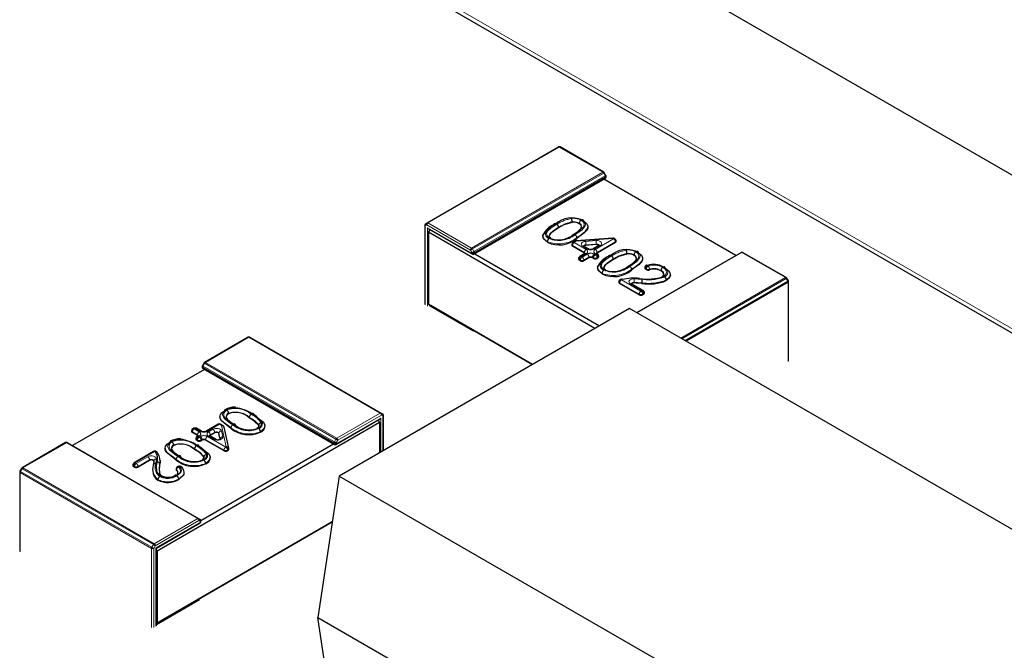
# Model space of a CAD drawing. Header units: millimetres. Extents: x 95 to 199, y 62 to 150.
# Tile 30 of 37: x 167.5 to 170.63, y 115.22 to 117.23. Entities that reach past the tile are written whole.
import ezdxf

# ---------------------------------------------------------------- set-up
doc = ezdxf.new("R2010")
doc.units = ezdxf.units.MM
doc.linetypes.add('PHANTOM', pattern=[12.7, 6.35, -1.27, 1.27, -1.27, 1.27, -1.27])

msp = doc.modelspace()

# ---------------------------------------------------------------- linework, layer by layer
at = {"color": 7, "linetype": 'Continuous', "lineweight": 25}
for p, q in [((168.4452, 118.0059), (170.8921, 116.5933)), ((168.5364, 117.4521), (170.9023, 116.0863)), ((168.7924, 116.5814), (169.2096, 116.8223)), ((169.3531, 116.7423), (169.2146, 116.8223)), ((169.3599, 116.7318), (169.3549, 116.7405)), ((169.3606, 116.7269), (169.3606, 116.7293)), ((168.9409, 116.4818), (169.3581, 116.7226)), ((169.7728, 116.4779), (169.3535, 116.72)), ((168.7849, 116.5742), (168.7849, 116.3228)), ((168.7874, 116.5785), (168.7924, 116.5814)), ((169.2527, 116.5843), (169.2527, 116.5827)), ((169.2755, 116.5801), (169.2755, 116.5785)), ((168.7934, 116.5657), (168.797, 116.5619)), ((168.797, 116.5619), (168.9359, 116.4818)), ((168.797, 116.5514), (168.8016, 116.5593)), ((169.3254, 116.2463), (168.797, 116.5514)), ((168.797, 116.5514), (168.797, 116.3228)), ((169.1596, 116.5398), (169.1596, 116.5371)), ((169.2096, 116.5671), (169.2096, 116.5654)), ((169.1741, 116.5214), (169.1741, 116.5198)), ((169.2514, 116.5122), (169.2514, 116.5106)), ((169.2917, 116.4854), (169.2537, 116.5073)), ((169.2623, 116.5231), (169.2554, 116.5191)), ((169.3824, 116.5329), (169.2657, 116.5242)), ((169.3046, 116.499), (169.2903, 116.5073)), ((169.3294, 116.5123), (169.2966, 116.5098)), ((169.3377, 116.5097), (169.3192, 116.499)), ((169.3904, 116.519), (169.3321, 116.4854)), ((169.3887, 116.5309), (169.387, 116.5318)), ((169.3927, 116.5223), (169.3927, 116.5239)), ((168.9434, 116.4832), (169.3396, 116.2545)), ((169.2934, 116.4841), (169.2772, 116.4748)), ((169.2934, 116.4841), (169.2933, 116.4841)), ((169.3336, 116.4823), (169.3304, 116.4841)), ((169.3376, 116.4737), (169.3376, 116.4754)), ((169.4267, 116.4839), (169.4267, 116.4822)), ((169.4495, 116.4796), (169.4495, 116.478)), ((169.458, 116.2962), (169.7894, 116.4875)), ((169.9329, 116.4076), (169.7944, 116.4875)), ((169.2732, 116.4678), (169.2732, 116.4662)), ((169.2787, 116.4611), (169.2755, 116.4629)), ((169.3062, 116.4705), (169.29, 116.4611)), ((169.3208, 116.4686), (169.3176, 116.4705)), ((169.3353, 116.4705), (169.3321, 116.4686)), ((169.3837, 116.4666), (169.3837, 116.4649)), ((169.3336, 116.4394), (169.3336, 116.4366)), ((169.3482, 116.4209), (169.3482, 116.4193)), ((169.4837, 116.4394), (169.4837, 116.4377)), ((169.4882, 116.4329), (169.4855, 116.4348)), ((169.535, 116.4303), (169.535, 116.4287)), ((169.4013, 116.3939), (169.4013, 116.3922)), ((169.4658, 116.3531), (169.4036, 116.389)), ((169.4786, 116.3667), (169.4419, 116.3879)), ((169.4741, 116.3909), (169.4741, 116.3893)), ((169.5519, 116.3996), (169.5519, 116.3979)), ((169.9398, 116.3971), (169.9348, 116.4057)), ((169.9404, 116.1432), (169.9404, 116.3946)), ((169.4803, 116.3549), (169.4771, 116.3531)), ((169.4826, 116.3582), (169.4826, 116.3598)), ((168.797, 116.3228), (169.1274, 116.132)), ((168.8041, 116.3187), (168.797, 116.3228)), ((168.8041, 116.3187), (168.8005, 116.3166)), ((169.1274, 116.132), (168.8041, 116.3187)), ((169.4349, 116.3095), (168.513, 115.7773)), ((171.4882, 115.1242), (169.4349, 116.3095)), ((168.2238, 116.2181), (168.0853, 116.1382)), ((168.2288, 116.2181), (168.646, 115.9773)), ((168.0835, 116.1363), (168.0785, 116.1277)), ((168.0849, 116.1158), (167.6656, 115.8738)), ((168.0778, 116.1252), (168.0778, 116.1228)), ((168.0803, 116.1185), (168.4975, 115.8776)), ((168.1613, 115.9767), (168.1613, 115.9751)), ((168.646, 115.9773), (168.651, 115.9744)), ((168.6414, 115.9473), (167.9343, 115.539)), ((168.134, 115.9661), (168.134, 115.9645)), ((168.2273, 115.9637), (168.2273, 115.9621)), ((168.5025, 115.8776), (168.6414, 115.9578)), ((168.6368, 115.9552), (168.6414, 115.9473)), ((168.6414, 115.9578), (168.645, 115.9615)), ((168.6414, 115.9473), (168.6414, 115.8514)), ((168.6535, 115.8584), (168.6535, 115.9701)), ((168.0442, 115.9206), (168.0442, 115.919)), ((168.0628, 115.9063), (168.0466, 115.9157)), ((168.0514, 115.9294), (168.0482, 115.9276)), ((168.0757, 115.92), (168.0594, 115.9294)), ((168.1283, 115.942), (168.0903, 115.92)), ((168.1174, 115.9146), (168.1031, 115.9063)), ((168.1349, 115.8946), (168.131, 115.9119)), ((168.1432, 115.938), (168.1363, 115.942)), ((168.1621, 115.8654), (168.147, 115.9328)), ((168.2571, 115.9345), (168.2572, 115.9373)), ((168.2572, 115.9389), (168.2572, 115.9373)), ((168.2628, 115.9181), (168.2628, 115.9165)), ((168.2771, 115.9347), (168.2771, 115.9364)), ((167.644, 115.8834), (167.5055, 115.8034)), ((167.649, 115.8834), (168.0662, 115.6425)), ((168.0573, 115.8963), (168.0573, 115.8947)), ((168.0628, 115.8896), (168.0596, 115.8914)), ((168.0645, 115.9051), (168.0613, 115.9033)), ((168.0773, 115.8914), (168.0741, 115.8896)), ((168.147, 115.8578), (168.0886, 115.8914)), ((168.12, 115.8944), (168.1015, 115.9051)), ((167.9233, 115.8554), (167.8611, 115.8195)), ((167.9599, 115.8656), (167.9599, 115.864)), ((167.9873, 115.8762), (167.9873, 115.8746)), ((168.0533, 115.8633), (168.0533, 115.8616)), ((168.0736, 115.6358), (168.495, 115.8791)), ((168.16, 115.8588), (168.1583, 115.8578)), ((168.1623, 115.862), (168.1623, 115.8637)), ((167.9107, 115.8271), (167.874, 115.8059)), ((167.944, 115.8264), (167.944, 115.828)), ((168.083, 115.834), (168.0832, 115.8368)), ((168.0832, 115.8384), (168.0832, 115.8368)), ((168.0888, 115.8176), (168.0888, 115.816)), ((168.103, 115.8342), (168.103, 115.8359)), ((167.498, 115.7904), (167.498, 115.539)), ((167.5036, 115.8016), (167.4986, 115.7929)), ((167.8571, 115.8126), (167.8571, 115.811)), ((167.8627, 115.8059), (167.8595, 115.8077)), ((167.9425, 115.8133), (167.9414, 115.7951)), ((167.9425, 115.8149), (167.9425, 115.8133)), ((167.9949, 115.7994), (167.9949, 115.7978)), ((168.0027, 115.8082), (167.9994, 115.8066)), ((168.0205, 115.7864), (168.0205, 115.7892)), ((167.9372, 115.7662), (167.9372, 115.7645)), ((168.0032, 115.7682), (168.0032, 115.7666)), ((168.513, 115.7773), (168.4449, 115.3282)), ((168.513, 115.7773), (170.5663, 114.592)), ((168.4909, 115.6317), (167.9322, 115.3092)), ((167.9343, 115.3104), (168.4909, 115.6317)), ((168.0662, 115.6425), (168.0712, 115.6397)), ((168.0737, 115.6329), (168.0737, 115.6353)), ((167.9322, 115.5484), (168.0712, 115.6286)), ((167.9308, 115.5493), (167.9322, 115.5484)), ((167.9322, 115.3022), (167.9322, 115.5484)), ((167.9343, 115.539), (167.9322, 115.5426)), ((167.9343, 115.539), (167.9343, 115.3104)), ((168.4449, 115.3282), (169.3465, 114.8077)), ((168.5006, 114.9608), (168.4449, 115.3282)), ((167.9322, 115.3092), (167.9343, 115.3104))]:
    msp.add_line(p, q, dxfattribs=at)
at = {"color": 8, "linetype": 'PHANTOM', "lineweight": 18}
for p, q in [((168.5262, 117.4716), (170.8921, 116.1058)), ((169.2121, 116.822), (168.7949, 116.5812)), ((169.3506, 116.7421), (169.2121, 116.822)), ((168.9334, 116.5012), (169.3506, 116.7421)), ((169.3531, 116.7394), (168.9359, 116.4986)), ((168.9409, 116.4899), (169.3581, 116.7308)), ((169.3591, 116.7273), (168.9419, 116.4864)), ((168.9419, 116.484), (169.3591, 116.7249)), ((169.3581, 116.7308), (169.3531, 116.7394)), ((169.3591, 116.7249), (169.3591, 116.7273)), ((168.7914, 116.575), (168.7864, 116.5722)), ((168.7864, 116.5722), (168.7864, 116.3207)), ((168.9299, 116.4951), (168.7914, 116.575)), ((168.7949, 116.5812), (168.9334, 116.5012)), ((168.7934, 116.5657), (168.9349, 116.484)), ((168.7934, 116.3166), (168.7934, 116.5657)), ((168.8005, 116.5599), (168.8005, 116.5575)), ((169.2917, 116.487), (169.2537, 116.5089)), ((169.2537, 116.5089), (169.2537, 116.5073)), ((169.2663, 116.5227), (169.2594, 116.5187)), ((169.2594, 116.5187), (169.2974, 116.4968)), ((169.383, 116.5315), (169.2663, 116.5227)), ((169.2676, 116.5335), (169.2676, 116.5319)), ((169.3006, 116.4986), (169.2863, 116.5069)), ((169.2956, 116.5226), (169.3283, 116.525)), ((169.3294, 116.5139), (169.2966, 116.5114)), ((169.2966, 116.5114), (169.2966, 116.5098)), ((169.3417, 116.5093), (169.3232, 116.4986)), ((169.3264, 116.4968), (169.3847, 116.5305)), ((169.3294, 116.5123), (169.3294, 116.5139)), ((169.3904, 116.5207), (169.3321, 116.487)), ((169.3847, 116.5305), (169.383, 116.5315)), ((169.3904, 116.519), (169.3904, 116.5207)), ((168.9349, 116.4864), (168.9299, 116.4951)), ((168.9349, 116.484), (168.9349, 116.4864)), ((168.9359, 116.4986), (168.9409, 116.4899)), ((168.9419, 116.4864), (168.9419, 116.484)), ((169.2974, 116.4837), (169.2812, 116.4744)), ((169.2812, 116.4744), (169.2843, 116.4725)), ((169.2843, 116.4725), (169.3006, 116.4819)), ((169.2917, 116.4854), (169.2917, 116.487)), ((169.3232, 116.4819), (169.3264, 116.4801)), ((169.3296, 116.4819), (169.3264, 116.4837)), ((169.3264, 116.4801), (169.3296, 116.4819)), ((169.3321, 116.487), (169.3321, 116.4854)), ((169.7919, 116.4873), (169.4594, 116.2953)), ((169.9304, 116.4073), (169.7919, 116.4873)), ((169.2787, 116.4627), (169.2755, 116.4646)), ((169.2755, 116.4646), (169.2755, 116.4629)), ((169.2787, 116.4611), (169.2787, 116.4627)), ((169.3062, 116.4721), (169.29, 116.4627)), ((169.29, 116.4627), (169.29, 116.4611)), ((169.3062, 116.4705), (169.3062, 116.4721)), ((169.3208, 116.4703), (169.3176, 116.4721)), ((169.3176, 116.4721), (169.3176, 116.4705)), ((169.3208, 116.4686), (169.3208, 116.4703)), ((169.3353, 116.4721), (169.3321, 116.4703)), ((169.3321, 116.4703), (169.3321, 116.4686)), ((169.3353, 116.4705), (169.3353, 116.4721)), ((169.4917, 116.4459), (169.4943, 116.444)), ((169.4417, 116.4331), (169.4417, 116.4314)), ((169.4882, 116.4346), (169.4855, 116.4364)), ((169.4855, 116.4364), (169.4855, 116.4348)), ((169.4882, 116.4329), (169.4882, 116.4346)), ((169.4988, 116.4336), (169.4988, 116.432)), ((169.4658, 116.3547), (169.4036, 116.3906)), ((169.4036, 116.3906), (169.4036, 116.389)), ((169.4127, 116.4015), (169.4093, 116.4004)), ((169.4093, 116.4004), (169.4715, 116.3645)), ((169.4746, 116.3663), (169.4379, 116.3875)), ((169.4498, 116.3921), (169.4498, 116.3905)), ((169.5979, 116.2154), (169.9304, 116.4073)), ((169.9329, 116.4047), (169.6015, 116.2133)), ((169.6115, 116.2076), (169.9379, 116.396)), ((169.939, 116.3925), (169.615, 116.2055)), ((169.9379, 116.396), (169.9329, 116.4047)), ((169.939, 116.1411), (169.939, 116.3925)), ((169.4658, 116.3531), (169.4658, 116.3547)), ((169.4715, 116.3645), (169.4746, 116.3663)), ((169.4803, 116.3565), (169.4771, 116.3547)), ((169.4771, 116.3547), (169.4771, 116.3531)), ((169.4803, 116.3549), (169.4803, 116.3565)), ((168.8005, 116.3207), (168.8005, 116.3166)), ((168.8005, 116.3166), (168.9384, 116.237)), ((168.9384, 116.237), (168.9419, 116.2391)), ((168.2263, 116.2179), (168.0878, 116.1379)), ((168.6435, 115.977), (168.2263, 116.2179)), ((168.0853, 116.1353), (168.0803, 116.1266)), ((168.5025, 115.8944), (168.0853, 116.1353)), ((168.0878, 116.1379), (168.505, 115.8971)), ((168.4965, 115.8823), (168.0793, 116.1231)), ((168.0793, 116.1231), (168.0793, 116.1207)), ((168.0793, 116.1207), (168.4965, 115.8799)), ((168.0803, 116.1266), (168.4975, 115.8858)), ((168.505, 115.8971), (168.6435, 115.977)), ((168.5035, 115.8799), (168.645, 115.9615)), ((168.647, 115.9709), (168.5085, 115.891)), ((168.6379, 115.9534), (168.6379, 115.9558)), ((168.645, 115.9615), (168.645, 115.8535)), ((168.652, 115.968), (168.647, 115.9709)), ((168.652, 115.8576), (168.652, 115.968)), ((168.0628, 115.908), (168.0466, 115.9174)), ((168.0466, 115.9174), (168.0466, 115.9157)), ((168.0554, 115.929), (168.0522, 115.9272)), ((168.0522, 115.9272), (168.0685, 115.9178)), ((168.0717, 115.9196), (168.0554, 115.929)), ((168.1323, 115.9416), (168.0943, 115.9196)), ((168.0975, 115.9178), (168.1117, 115.926)), ((168.1174, 115.9162), (168.1031, 115.908)), ((168.1174, 115.9146), (168.1174, 115.9162)), ((168.1352, 115.8946), (168.131, 115.9135)), ((168.131, 115.9135), (168.131, 115.9119)), ((168.1392, 115.9376), (168.1323, 115.9416)), ((168.1389, 115.9207), (168.1432, 115.9018)), ((168.1543, 115.8702), (168.1392, 115.9376)), ((168.1692, 115.9303), (168.1692, 115.9286)), ((167.6465, 115.8831), (167.508, 115.8032)), ((168.0637, 115.6423), (167.6465, 115.8831)), ((168.0628, 115.8912), (168.0596, 115.8931)), ((168.0596, 115.8931), (168.0596, 115.8914)), ((168.0628, 115.9063), (168.0628, 115.908)), ((168.0628, 115.8896), (168.0628, 115.8912)), ((168.0685, 115.9047), (168.0653, 115.9029)), ((168.0653, 115.9029), (168.0685, 115.901)), ((168.0685, 115.901), (168.0717, 115.9029)), ((168.0773, 115.8931), (168.0741, 115.8912)), ((168.0741, 115.8912), (168.0741, 115.8896)), ((168.0773, 115.8914), (168.0773, 115.8931)), ((168.147, 115.8594), (168.0886, 115.8931)), ((168.0886, 115.8931), (168.0886, 115.8914)), ((168.0943, 115.9029), (168.1526, 115.8692)), ((168.116, 115.894), (168.0975, 115.9047)), ((168.1031, 115.908), (168.1031, 115.9063)), ((168.4965, 115.8799), (168.4965, 115.8823)), ((168.4975, 115.8858), (168.5025, 115.8944)), ((168.5085, 115.891), (168.5035, 115.8823)), ((168.5035, 115.8823), (168.5035, 115.8799)), ((167.9273, 115.855), (167.8651, 115.8191)), ((167.9292, 115.853), (167.9273, 115.855)), ((168.147, 115.8578), (168.147, 115.8594)), ((168.1526, 115.8692), (168.1543, 115.8702)), ((168.16, 115.8604), (168.1583, 115.8594)), ((168.1583, 115.8594), (168.1583, 115.8578)), ((168.16, 115.8588), (168.16, 115.8604)), ((167.8651, 115.8191), (167.8683, 115.8173)), ((167.8683, 115.8173), (167.905, 115.8385)), ((167.9107, 115.8287), (167.874, 115.8075)), ((167.9107, 115.8271), (167.9107, 115.8287)), ((167.9952, 115.8298), (167.9952, 115.8282)), ((167.9166, 115.5476), (167.4994, 115.7884)), ((167.4994, 115.7884), (167.4994, 115.537)), ((167.5055, 115.8005), (167.5005, 115.7919)), ((167.5005, 115.7919), (167.9177, 115.551)), ((167.9227, 115.5597), (167.5055, 115.8005)), ((167.508, 115.8032), (167.9252, 115.5623)), ((167.8627, 115.8075), (167.8595, 115.8093)), ((167.8595, 115.8093), (167.8595, 115.8077)), ((167.8627, 115.8059), (167.8627, 115.8075)), ((167.874, 115.8075), (167.874, 115.8059)), ((167.9962, 115.7968), (167.9962, 115.7952)), ((168.0061, 115.8075), (168.0029, 115.8059)), ((167.9252, 115.5623), (168.0637, 115.6423)), ((168.0672, 115.6362), (167.9287, 115.5562)), ((167.9308, 115.5493), (168.0722, 115.6309)), ((168.0722, 115.6333), (168.0672, 115.6362)), ((168.0722, 115.6309), (168.0722, 115.6333)), ((167.9166, 115.2961), (167.9166, 115.5476)), ((167.9177, 115.551), (167.9227, 115.5597)), ((167.9287, 115.5562), (167.9237, 115.5476)), ((167.9237, 115.5476), (167.9237, 115.2961)), ((167.9308, 115.3002), (167.9308, 115.5493)), ((167.9322, 115.3051), (168.0687, 115.3839)), ((168.0687, 115.3839), (168.0651, 115.3859))]:
    msp.add_line(p, q, dxfattribs=at)
at = {"color": 8, "linetype": 'PHANTOM', "lineweight": 18, "flags": 128}
for points in [[(169.2146, 116.8223), (169.2141, 116.8225), (169.2135, 116.8225), (169.2128, 116.8223), (169.2121, 116.822), (169.2121, 116.822)], [(169.3531, 116.7423), (169.3526, 116.7425), (169.352, 116.7425), (169.3513, 116.7424), (169.3506, 116.7421), (169.3506, 116.7421)], [(169.3549, 116.7405), (169.3549, 116.7404), (169.3546, 116.7403), (169.3543, 116.7401), (169.3537, 116.7398), (169.3531, 116.7394), (169.3531, 116.7394)], [(169.3599, 116.7318), (169.3599, 116.7318), (169.3596, 116.7316), (169.3593, 116.7314), (169.3587, 116.7311), (169.3581, 116.7308), (169.3581, 116.7308)], [(169.3591, 116.7273), (169.3598, 116.7277), (169.3602, 116.7282), (169.3605, 116.7288), (169.3606, 116.7293), (169.3606, 116.7293)], [(169.3591, 116.7249), (169.3598, 116.7253), (169.3602, 116.7258), (169.3605, 116.7264), (169.3606, 116.7269), (169.3606, 116.7269)], [(168.7849, 116.5742), (168.785, 116.5736), (168.7853, 116.5731), (168.7858, 116.5726), (168.7864, 116.5722), (168.7864, 116.5722)], [(169.1815, 116.5322), (169.178, 116.5346), (169.1732, 116.5401), (169.1718, 116.5473), (169.1744, 116.5545), (169.1862, 116.5655), (169.2041, 116.5769)], [(169.2812, 116.5899), (169.2822, 116.5892), (169.2885, 116.5838), (169.2911, 116.5768), (169.2896, 116.5698), (169.2765, 116.5565), (169.2588, 116.5452)], [(169.2619, 116.5433), (169.2844, 116.5589), (169.2942, 116.5718), (169.2948, 116.5781), (169.2915, 116.5841), (169.2845, 116.5899), (169.2831, 116.5908)], [(169.2096, 116.5671), (169.1925, 116.5561), (169.1818, 116.5462), (169.1798, 116.5406), (169.1799, 116.5397)], [(169.2863, 116.5069), (169.2837, 116.5089), (169.2821, 116.5113), (169.2817, 116.5139), (169.2825, 116.5164), (169.2845, 116.5187), (169.2875, 116.5206), (169.2913, 116.5219), (169.2956, 116.5226)], [(169.3283, 116.525), (169.3333, 116.5249), (169.338, 116.524), (169.3419, 116.5223), (169.3447, 116.5199), (169.3462, 116.5172), (169.3462, 116.5143), (169.3446, 116.5116), (169.3417, 116.5093)], [(169.3294, 116.5139), (169.3318, 116.5139), (169.3342, 116.5134), (169.3361, 116.5125), (169.3376, 116.5114), (169.3383, 116.51), (169.3384, 116.5093)], [(168.9359, 116.4986), (168.9352, 116.4982), (168.9344, 116.4977), (168.9335, 116.4972), (168.9327, 116.4967), (168.9319, 116.4962), (168.9311, 116.4958), (168.9304, 116.4954), (168.9299, 116.4951)], [(168.9409, 116.4899), (168.9402, 116.4895), (168.9394, 116.489), (168.9385, 116.4885), (168.9377, 116.4881), (168.9369, 116.4876), (168.9361, 116.4871), (168.9354, 116.4868), (168.9349, 116.4864)], [(168.9409, 116.4818), (168.9413, 116.4821), (168.9417, 116.4826), (168.9419, 116.4833), (168.9419, 116.484), (168.9419, 116.484)], [(169.3556, 116.4317), (169.352, 116.4341), (169.3473, 116.4396), (169.3458, 116.4468), (169.3485, 116.454), (169.3603, 116.465), (169.3781, 116.4764)], [(169.4552, 116.4894), (169.4563, 116.4888), (169.4625, 116.4833), (169.4651, 116.4763), (169.4637, 116.4693), (169.4505, 116.456), (169.4328, 116.4447)], [(169.436, 116.4428), (169.4585, 116.4584), (169.4683, 116.4713), (169.4688, 116.4776), (169.4656, 116.4836), (169.4586, 116.4894), (169.4572, 116.4903)], [(169.7919, 116.4873), (169.7926, 116.4876), (169.7933, 116.4877), (169.7939, 116.4877), (169.7944, 116.4875), (169.7944, 116.4875)], [(169.3837, 116.4666), (169.3666, 116.4556), (169.3559, 116.4457), (169.3538, 116.4401), (169.354, 116.4393)], [(169.5408, 116.44), (169.5468, 116.4357), (169.5515, 116.4295), (169.5525, 116.4232), (169.5497, 116.4167), (169.5438, 116.4116), (169.5431, 116.4112), (169.5428, 116.411)], [(169.5461, 116.4093), (169.5507, 116.4123), (169.5557, 116.4187), (169.5566, 116.4257), (169.5534, 116.4324), (169.5449, 116.4396), (169.5428, 116.4409)], [(169.4379, 116.3875), (169.4351, 116.3898), (169.4335, 116.3924), (169.4334, 116.3952), (169.4347, 116.3979), (169.4374, 116.4002), (169.4411, 116.402), (169.4456, 116.4031), (169.4504, 116.4033)], [(169.4741, 116.3909), (169.4619, 116.3916), (169.4498, 116.3921)], [(169.4504, 116.4033), (169.4626, 116.4027), (169.4747, 116.402)], [(169.9304, 116.4073), (169.9311, 116.4076), (169.9318, 116.4078), (169.9324, 116.4078), (169.9329, 116.4076), (169.9329, 116.4076)], [(169.9329, 116.4047), (169.9336, 116.4051), (169.9341, 116.4054), (169.9345, 116.4056), (169.9347, 116.4057), (169.9348, 116.4057)], [(169.9379, 116.396), (169.9386, 116.3964), (169.9391, 116.3967), (169.9395, 116.3969), (169.9397, 116.3971), (169.9398, 116.3971)], [(169.939, 116.3925), (169.9396, 116.393), (169.94, 116.3935), (169.9403, 116.394), (169.9404, 116.3946), (169.9404, 116.3946)], [(168.2263, 116.2179), (168.2256, 116.2182), (168.2249, 116.2183), (168.2243, 116.2183), (168.2238, 116.2181), (168.2238, 116.2181)], [(168.0853, 116.1353), (168.0847, 116.1356), (168.0841, 116.1359), (168.0838, 116.1362), (168.0835, 116.1363), (168.0835, 116.1363)], [(168.0878, 116.1379), (168.0871, 116.1382), (168.0865, 116.1384), (168.0858, 116.1384), (168.0853, 116.1382), (168.0853, 116.1382)], [(168.0778, 116.1252), (168.0779, 116.1246), (168.0782, 116.1241), (168.0786, 116.1236), (168.0793, 116.1231), (168.0793, 116.1231)], [(168.0778, 116.1228), (168.0779, 116.1222), (168.0782, 116.1217), (168.0786, 116.1212), (168.0793, 116.1207), (168.0793, 116.1207)], [(168.0803, 116.1266), (168.0797, 116.127), (168.0791, 116.1273), (168.0788, 116.1275), (168.0785, 116.1276), (168.0785, 116.1277)], [(168.0803, 116.1185), (168.0799, 116.1188), (168.0795, 116.1193), (168.0793, 116.12), (168.0793, 116.1207), (168.0793, 116.1207)], [(168.154, 115.9876), (168.1481, 115.9835), (168.1433, 115.9778), (168.142, 115.9715), (168.1477, 115.9604), (168.1636, 115.9471), (168.1749, 115.9401)], [(168.1781, 115.9419), (168.1639, 115.9508), (168.1512, 115.9611), (168.1464, 115.9687), (168.1466, 115.9769), (168.1505, 115.9827), (168.1556, 115.9865)], [(168.652, 115.968), (168.6526, 115.9685), (168.6531, 115.9689), (168.6534, 115.9695), (168.6535, 115.9701), (168.6535, 115.9701)], [(168.1117, 115.926), (168.1153, 115.9275), (168.1194, 115.9285), (168.1239, 115.9287), (168.1282, 115.9282), (168.1322, 115.9271), (168.1354, 115.9253), (168.1378, 115.9231), (168.1389, 115.9207)], [(168.1174, 115.9162), (168.1192, 115.917), (168.1212, 115.9174), (168.1235, 115.9176), (168.1256, 115.9173), (168.1276, 115.9167), (168.1293, 115.9159), (168.1304, 115.9148), (168.131, 115.9135)], [(167.644, 115.8834), (167.6445, 115.8836), (167.6451, 115.8836), (167.6458, 115.8835), (167.6465, 115.8831), (167.6465, 115.8831)], [(167.9799, 115.8871), (167.974, 115.8831), (167.9692, 115.8773), (167.968, 115.871), (167.9736, 115.8599), (167.9896, 115.8466), (168.0008, 115.8396)], [(168.004, 115.8414), (167.9898, 115.8503), (167.9771, 115.8607), (167.9723, 115.8683), (167.9726, 115.8764), (167.9764, 115.8822), (167.9816, 115.886)], [(168.1432, 115.9018), (168.143, 115.8989), (168.1414, 115.8962), (168.1384, 115.8939), (168.1344, 115.8923), (168.1296, 115.8914), (168.1247, 115.8915), (168.12, 115.8924), (168.116, 115.894)], [(168.5035, 115.8823), (168.503, 115.8826), (168.5023, 115.883), (168.5015, 115.8834), (168.5007, 115.8839), (168.4999, 115.8844), (168.499, 115.8849), (168.4982, 115.8853), (168.4975, 115.8858)], [(168.5085, 115.891), (168.508, 115.8913), (168.5073, 115.8917), (168.5065, 115.8921), (168.5057, 115.8926), (168.5049, 115.8931), (168.504, 115.8935), (168.5032, 115.894), (168.5025, 115.8944)], [(168.5025, 115.8776), (168.5029, 115.878), (168.5033, 115.8785), (168.5035, 115.8791), (168.5035, 115.8799), (168.5035, 115.8799)], [(167.905, 115.8385), (167.9089, 115.8401), (167.9135, 115.841), (167.9183, 115.8411), (167.923, 115.8404), (167.927, 115.8388), (167.9301, 115.8367), (167.9319, 115.8341), (167.9323, 115.8313)], [(167.9107, 115.8287), (167.9126, 115.8295), (167.9149, 115.83), (167.9173, 115.83), (167.9197, 115.8296), (167.9217, 115.8289), (167.9232, 115.8278), (167.9241, 115.8265), (167.9243, 115.8254)], [(167.9323, 115.8313), (167.9313, 115.8243), (167.9301, 115.8172)], [(167.498, 115.7904), (167.4981, 115.7899), (167.4984, 115.7893), (167.4988, 115.7888), (167.4994, 115.7884), (167.4994, 115.7884)], [(167.4986, 115.7929), (167.4987, 115.7929), (167.4989, 115.7928), (167.4993, 115.7926), (167.4998, 115.7923), (167.5005, 115.7919), (167.5005, 115.7919)], [(167.5036, 115.8016), (167.5037, 115.8016), (167.5039, 115.8014), (167.5043, 115.8012), (167.5048, 115.8009), (167.5055, 115.8005), (167.5055, 115.8005)], [(167.5055, 115.8034), (167.506, 115.8036), (167.5066, 115.8037), (167.5073, 115.8035), (167.508, 115.8032), (167.508, 115.8032)], [(168.0029, 115.8059), (168.0033, 115.8055), (168.0077, 115.7998), (168.0084, 115.793), (168.0052, 115.7864), (167.996, 115.7791)], [(167.9974, 115.778), (168.0098, 115.7881), (168.0124, 115.7945), (168.0112, 115.801), (168.0061, 115.8075)], [(168.0201, 115.7894), (168.0204, 115.7877), (168.0172, 115.7799), (168.0081, 115.7713), (168.0032, 115.7682)], [(168.0722, 115.6333), (168.0728, 115.6337), (168.0733, 115.6342), (168.0736, 115.6348), (168.0737, 115.6353), (168.0737, 115.6353)], [(168.0722, 115.6309), (168.0728, 115.6313), (168.0733, 115.6318), (168.0736, 115.6324), (168.0737, 115.6329), (168.0737, 115.6329)], [(167.9177, 115.551), (167.9184, 115.5506), (167.9192, 115.5502), (167.9201, 115.5497), (167.9209, 115.5492), (167.9217, 115.5487), (167.9225, 115.5483), (167.9232, 115.5479), (167.9237, 115.5476)], [(167.9227, 115.5597), (167.9234, 115.5593), (167.9242, 115.5588), (167.9251, 115.5583), (167.9259, 115.5578), (167.9267, 115.5574), (167.9275, 115.5569), (167.9282, 115.5565), (167.9287, 115.5562)]]:
    msp.add_lwpolyline(points, dxfattribs=at)
at = {"color": 7, "linetype": 'Continuous', "lineweight": 25, "flags": 128}
for points in [[(169.1951, 116.5754), (169.1952, 116.5766), (169.1955, 116.5776), (169.196, 116.5784), (169.1967, 116.579), (169.1975, 116.5793), (169.1985, 116.5794), (169.1996, 116.5791), (169.2007, 116.5786)], [(169.2527, 116.5827), (169.2269, 116.5745), (169.2096, 116.5654)], [(169.2532, 116.5419), (169.2532, 116.542), (169.2702, 116.5528), (169.2819, 116.5645), (169.2831, 116.5701), (169.2811, 116.5754), (169.2763, 116.5796), (169.2755, 116.5801)], [(169.2887, 116.5876), (169.2887, 116.5875), (169.2987, 116.5796), (169.3027, 116.5722), (169.302, 116.5642), (169.2912, 116.5499), (169.2802, 116.5413), (169.2676, 116.5335)], [(169.283, 116.5679), (169.2831, 116.5684), (169.281, 116.5739), (169.2755, 116.5785)], [(169.2831, 116.5908), (169.2842, 116.5913), (169.2853, 116.5916), (169.2862, 116.5915), (169.2871, 116.5912), (169.2878, 116.5906), (169.2883, 116.5898), (169.2886, 116.5888), (169.2887, 116.5876)], [(169.16, 116.5399), (169.1596, 116.5412), (169.1597, 116.5423)], [(169.1741, 116.5198), (169.1619, 116.5306), (169.1602, 116.5383)], [(169.2096, 116.5654), (169.1849, 116.5481), (169.1809, 116.543), (169.1799, 116.538)], [(169.1856, 116.5325), (169.1849, 116.5329), (169.1812, 116.5359), (169.18, 116.5381), (169.18, 116.5397)], [(169.3025, 116.5676), (169.3027, 116.5647), (169.299, 116.5572), (169.2676, 116.5319)], [(169.2903, 116.5073), (169.2895, 116.5079), (169.2894, 116.5079)], [(169.3386, 116.5103), (169.3386, 116.5104), (169.3381, 116.5099), (169.3377, 116.5097), (169.3377, 116.5097)], [(169.2934, 116.484), (169.2927, 116.4847), (169.2917, 116.4854)], [(169.2943, 116.4848), (169.294, 116.4845), (169.2933, 116.4841)], [(169.3305, 116.4841), (169.3299, 116.4844), (169.3294, 116.4849), (169.3295, 116.4848)], [(169.3321, 116.4854), (169.3311, 116.4847), (169.3305, 116.4841)], [(169.3692, 116.4749), (169.3692, 116.4761), (169.3695, 116.4771), (169.37, 116.478), (169.3707, 116.4785), (169.3716, 116.4789), (169.3726, 116.4789), (169.3736, 116.4787), (169.3748, 116.4782)], [(169.4267, 116.4822), (169.401, 116.474), (169.3837, 116.4649)], [(169.4272, 116.4415), (169.4273, 116.4415), (169.4442, 116.4523), (169.456, 116.464), (169.4571, 116.4697), (169.4551, 116.4749), (169.4504, 116.4791), (169.4495, 116.4796)], [(169.4628, 116.4871), (169.4628, 116.4871), (169.4728, 116.4791), (169.4768, 116.4717), (169.476, 116.4637), (169.4653, 116.4494), (169.4543, 116.4409), (169.4417, 116.4331)], [(169.4571, 116.4674), (169.4572, 116.4679), (169.4551, 116.4734), (169.4495, 116.478)], [(169.4572, 116.4903), (169.4583, 116.4908), (169.4593, 116.4911), (169.4603, 116.491), (169.4611, 116.4907), (169.4618, 116.4902), (169.4623, 116.4893), (169.4626, 116.4883), (169.4628, 116.4871)], [(169.3837, 116.4649), (169.3589, 116.4476), (169.3549, 116.4425), (169.3539, 116.4376)], [(169.4765, 116.4671), (169.4768, 116.4642), (169.4731, 116.4567), (169.4417, 116.4314)], [(169.334, 116.4394), (169.3337, 116.4408), (169.3338, 116.4418)], [(169.3482, 116.4193), (169.3359, 116.4301), (169.3343, 116.4378)], [(169.3597, 116.432), (169.3589, 116.4325), (169.3553, 116.4355), (169.354, 116.4376), (169.354, 116.4393)], [(169.5437, 116.4139), (169.5442, 116.4192), (169.5409, 116.4243), (169.535, 116.4287)], [(169.5483, 116.4377), (169.5482, 116.4389), (169.5479, 116.4399), (169.5474, 116.4408), (169.5467, 116.4413), (169.5459, 116.4416), (169.5449, 116.4417), (169.5439, 116.4414), (169.5428, 116.4409)], [(169.5483, 116.4377), (169.5484, 116.4377), (169.5607, 116.4278), (169.5646, 116.4195), (169.5635, 116.411), (169.5572, 116.4032), (169.5519, 116.3996)], [(169.5645, 116.4155), (169.5648, 116.4148), (169.5613, 116.4056), (169.5519, 116.3979)], [(169.4104, 116.4026), (169.4097, 116.4024), (169.4065, 116.4013)], [(169.4419, 116.3879), (169.4411, 116.3885), (169.441, 116.3886)], [(168.1692, 115.9303), (168.1692, 115.9303), (168.1405, 115.9518), (168.1341, 115.9647), (168.1356, 115.9726), (168.1415, 115.9796), (168.1483, 115.9843)], [(168.1613, 115.9751), (168.1559, 115.9705), (168.1539, 115.965), (168.154, 115.9644)], [(168.1613, 115.9767), (168.1613, 115.9767), (168.1574, 115.9738), (168.1544, 115.9694), (168.1543, 115.963), (168.1582, 115.9568), (168.17, 115.9472), (168.1784, 115.942)], [(168.2571, 115.9279), (168.264, 115.9328), (168.2682, 115.9386), (168.2689, 115.9449), (168.265, 115.9531), (168.25, 115.9666), (168.2361, 115.9754)], [(168.1692, 115.9286), (168.1377, 115.9539), (168.1343, 115.9615), (168.1345, 115.9645)], [(168.2572, 115.9373), (168.243, 115.9521), (168.2273, 115.9621)], [(168.2418, 115.9721), (168.2418, 115.9721), (168.2723, 115.9484), (168.2768, 115.9388), (168.276, 115.931), (168.2708, 115.9239), (168.2628, 115.9181)], [(168.131, 115.9119), (168.1304, 115.9131), (168.1293, 115.9142), (168.1276, 115.9151), (168.1256, 115.9157), (168.1235, 115.9159), (168.1212, 115.9158), (168.1192, 115.9153), (168.1174, 115.9146)], [(168.2573, 115.9383), (168.2574, 115.9375), (168.2568, 115.9338), (168.2538, 115.9308), (168.2514, 115.9293)], [(168.2574, 115.9362), (168.2575, 115.9369), (168.2572, 115.9389)], [(167.9952, 115.8298), (167.9951, 115.8298), (167.9664, 115.8514), (167.96, 115.8642), (167.9615, 115.8721), (167.9674, 115.8791), (167.9742, 115.8838)], [(168.0644, 115.9051), (168.0638, 115.9056), (168.0628, 115.9063)], [(168.0654, 115.9058), (168.0654, 115.9058), (168.0649, 115.9054), (168.0645, 115.9051)], [(168.1031, 115.9063), (168.1022, 115.9056), (168.1016, 115.9051)], [(168.1354, 115.8941), (168.1353, 115.8945), (168.1356, 115.8952), (168.1351, 115.8947), (168.1346, 115.8944)], [(167.9354, 115.8516), (167.9348, 115.8523), (167.9322, 115.8548)], [(167.9952, 115.8282), (167.9636, 115.8534), (167.9603, 115.861), (167.9605, 115.864)], [(167.9873, 115.8746), (167.9818, 115.87), (167.9798, 115.8645), (167.98, 115.8639)], [(167.9873, 115.8762), (167.9872, 115.8762), (167.9833, 115.8733), (167.9804, 115.8689), (167.9802, 115.8625), (167.9841, 115.8563), (167.9959, 115.8467), (168.0043, 115.8415)], [(168.0832, 115.8368), (168.0689, 115.8517), (168.0533, 115.8616)], [(168.083, 115.8274), (168.09, 115.8323), (168.0942, 115.8381), (168.0948, 115.8444), (168.0909, 115.8526), (168.0759, 115.8662), (168.062, 115.875)], [(168.0677, 115.8717), (168.0678, 115.8716), (168.0983, 115.8479), (168.1028, 115.8384), (168.102, 115.8305), (168.0968, 115.8234), (168.0888, 115.8176)], [(167.9243, 115.8238), (167.9241, 115.8248), (167.9232, 115.8261), (167.9217, 115.8272), (167.9197, 115.828), (167.9173, 115.8284), (167.9149, 115.8283), (167.9126, 115.8279), (167.9107, 115.8271)], [(167.9243, 115.8257), (167.9239, 115.8223), (167.9221, 115.812)], [(167.9457, 115.778), (167.9382, 115.7843), (167.9338, 115.7932), (167.933, 115.8083), (167.9345, 115.822)], [(167.9439, 115.8264), (167.9437, 115.8208), (167.9425, 115.8133)], [(168.0832, 115.8378), (168.0834, 115.8371), (168.0827, 115.8333), (168.0798, 115.8304), (168.0773, 115.8288)], [(168.0833, 115.8357), (168.0835, 115.8364), (168.0832, 115.8384)], [(167.9425, 115.8149), (167.941, 115.8016), (167.9417, 115.7874), (167.9455, 115.7797), (167.9515, 115.7746)], [(167.9905, 115.7759), (167.9905, 115.776), (167.998, 115.7819), (168.0005, 115.7869), (167.9999, 115.7921), (167.9968, 115.7963), (167.9965, 115.7965), (167.9962, 115.7968)], [(168.0195, 115.7876), (168.0189, 115.7809), (168.0032, 115.7666)]]:
    msp.add_lwpolyline(points, dxfattribs=at)
at = {"color": 7, "linetype": 'Continuous', "lineweight": 25}
for centre, radius, start, end in [((169.2121, 116.8179), 0.005, 60.0027, 120.0054), ((169.3506, 116.738), 0.005, 30, 60.0027), ((169.3556, 116.7269), 0.005, 299.9973, 0), ((169.3556, 116.7293), 0.005, 0, 30), ((168.7899, 116.5742), 0.005, 120.0054, 180), ((169.2205, 116.5129), 0.0675, 112.0898, 154.1382), ((169.2242, 116.5199), 0.0633, 111.8493, 153.3592), ((169.2522, 116.5149), 0.0819, 67.8284, 128.9355), ((169.1972, 116.5665), 0.0124, 2.5205, 56.7134), ((169.2092, 116.5845), 0.0434, 359.8395, 14.6261), ((169.2575, 116.5452), 0.0378, 61.6892, 97.373), ((169.2876, 116.5796), 0.0122, 122.2108, 177.598), ((169.1666, 116.5414), 0.00692, 80.9703, 172.9118), ((169.2088, 116.6061), 0.0788, 249.7165, 309.326), ((169.2116, 116.5975), 0.0863, 244.2495, 310.5149), ((169.1866, 116.5209), 0.0125, 123.5433, 177.4343), ((169.1837, 116.5293), 0.00365, 58.8546, 127.7186), ((169.2594, 116.5122), 0.008, 119.9973, 180), ((169.2554, 116.511), 0.00402, 185.6948, 245.6253), ((169.2663, 116.5162), 0.008, 94.2725, 119.9973), ((169.2967, 116.501), 0.00878, 90.2366, 135.3753), ((169.3309, 116.5027), 0.00971, 46.0596, 98.972), ((169.383, 116.5249), 0.008, 60.0027, 94.2725), ((169.3847, 116.5239), 0.008, 0, 60.0027), ((169.3887, 116.5227), 0.00402, 294.3747, 354.3052), ((168.9384, 116.4861), 0.005, 240.0027, 299.9973), ((169.2812, 116.4678), 0.008, 119.9973, 180), ((169.3119, 116.5129), 0.0156, 242.381, 297.5802), ((169.3296, 116.4754), 0.008, 0, 60.0027), ((169.3945, 116.4124), 0.0675, 112.0898, 154.1382), ((169.3983, 116.4194), 0.0633, 111.8493, 153.3592), ((169.4263, 116.4144), 0.0819, 67.8284, 128.9355), ((169.3713, 116.466), 0.0124, 2.5205, 56.7134), ((169.3833, 116.484), 0.0434, 359.8395, 14.6261), ((169.4316, 116.4447), 0.0378, 61.6892, 97.373), ((169.4617, 116.4791), 0.0122, 122.2108, 177.598), ((169.7919, 116.4832), 0.005, 60.0027, 120.0054), ((169.2772, 116.4666), 0.00402, 185.6948, 245.6253), ((169.2843, 116.472), 0.0123, 242.6097, 297.3903), ((169.3119, 116.4595), 0.0123, 62.6097, 117.3903), ((169.3264, 116.4795), 0.0123, 242.6097, 297.3903), ((169.3407, 116.441), 0.00692, 80.9703, 172.9118), ((169.3336, 116.4741), 0.00402, 294.3747, 354.3052), ((169.3829, 116.5057), 0.0788, 249.7165, 309.326), ((169.4917, 116.4394), 0.008, 110.1241, 180), ((169.4895, 116.4441), 0.00279, 38.8151, 102.0154), ((169.5121, 116.3909), 0.0587, 58.4501, 110.3678), ((169.3856, 116.497), 0.0863, 244.2495, 310.5149), ((169.3606, 116.4204), 0.0125, 123.5433, 177.4343), ((169.3578, 116.4289), 0.00365, 58.8546, 127.7186), ((169.4873, 116.4379), 0.00361, 183.2584, 240.2024), ((169.4944, 116.4434), 0.0122, 239.1555, 290.8205), ((169.5134, 116.3921), 0.0425, 59.4967, 110.1154), ((169.547, 116.4297), 0.0121, 121.2794, 177.1267), ((169.5356, 116.4199), 0.00899, 289.9133, 347.4859), ((169.5405, 116.4083), 0.0036, 50.7245, 120.049), ((169.4093, 116.3939), 0.008, 110.7235, 180), ((169.4052, 116.3926), 0.00394, 184.9843, 246.3359), ((169.4107, 116.4003), 0.00234, 30.7124, 96.5022), ((169.4491, 116.2369), 0.1686, 84.0876, 102.4642), ((169.4488, 116.3807), 0.00984, 83.8203, 133.3663), ((169.3771, 114.7491), 1.643, 86.615, 87.4624), ((169.4916, 116.5617), 0.1591, 260.9185, 288.7649), ((169.5727, 116.3909), 0.0986, 173.5264, 180.0107), ((169.4976, 116.5319), 0.1446, 260.6502, 292.0729), ((169.5398, 116.399), 0.0121, 2.7425, 58.4913), ((169.9304, 116.4032), 0.005, 30, 60.0027), ((169.9354, 116.3946), 0.005, 0, 30), ((169.4715, 116.364), 0.0123, 242.6097, 297.3903), ((169.4746, 116.3598), 0.008, 0, 60.0027), ((169.4786, 116.3586), 0.00402, 294.3747, 354.3052), ((168.2263, 116.2138), 0.005, 60.0027, 119.9973), ((168.0878, 116.1338), 0.005, 119.9973, 150), ((168.0828, 116.1252), 0.005, 150, 180), ((168.0828, 116.1228), 0.005, 180, 240.0027), ((168.1518, 115.9848), 0.00357, 51.5889, 188.3392), ((168.1798, 115.9361), 0.0598, 86.8441, 119.8789), ((168.1492, 115.9762), 0.0121, 2.2654, 57.7855), ((168.184, 115.9162), 0.0631, 46.6538, 111.0948), ((168.167, 115.8669), 0.1286, 57.525, 82.6375), ((168.2383, 115.9727), 0.00354, 351.2741, 128.7386), ((168.6485, 115.9701), 0.005, 0, 60.0027), ((168.1323, 115.935), 0.008, 60.0027, 119.9973), ((168.1803, 115.9392), 0.00348, 356.4763, 129.5105), ((168.2395, 115.9632), 0.0122, 121.9174, 177.3099), ((168.2654, 115.938), 0.00825, 92.117, 173.747), ((168.0522, 115.9206), 0.008, 119.9973, 180), ((168.0482, 115.9194), 0.00402, 185.6948, 245.6253), ((168.0554, 115.9225), 0.008, 60.0027, 119.9973), ((168.083, 115.9345), 0.0162, 243.2257, 296.7573), ((168.1392, 115.931), 0.008, 12.6352, 60.0027), ((168.2257, 115.9968), 0.0885, 230.3802, 294.8066), ((168.2275, 115.9996), 0.0759, 229.3881, 291.6832), ((168.2534, 115.9261), 0.00363, 51.9229, 122.2731), ((168.2507, 115.9175), 0.0122, 2.7956, 58.2624), ((168.2566, 115.9354), 0.0199, 288.1808, 358.079), ((167.6465, 115.8791), 0.005, 60.0027, 119.9973), ((167.9777, 115.8843), 0.00357, 51.5889, 188.3392), ((168.0057, 115.8357), 0.0598, 86.8441, 119.8789), ((167.9751, 115.8758), 0.0121, 2.2654, 57.7855), ((167.9929, 115.7665), 0.1286, 57.525, 82.6375), ((168.0653, 115.8963), 0.008, 119.9973, 180), ((168.0613, 115.8951), 0.00402, 185.6948, 245.6253), ((168.0685, 115.9005), 0.0123, 242.6097, 297.3903), ((168.083, 115.8805), 0.0123, 62.6097, 117.3903), ((168.0968, 115.8993), 0.00754, 50.9267, 59.4043), ((168.1273, 115.9089), 0.0162, 243.2257, 296.7573), ((167.9273, 115.8485), 0.008, 48.6246, 119.9973), ((167.9313, 115.8485), 0.005, 1.3786, 114.9258), ((167.9009, 115.8322), 0.0351, 343.1141, 36.3769), ((167.907, 115.8259), 0.0371, 342.9086, 37.8377), ((168.01, 115.8158), 0.0631, 46.6538, 111.0948), ((168.0654, 115.8627), 0.0122, 121.9174, 177.3099), ((168.0642, 115.8722), 0.00354, 351.2741, 128.7386), ((168.1526, 115.8687), 0.0123, 242.6097, 297.3903), ((168.1582, 115.8625), 0.00413, 295.1894, 353.4904), ((168.1543, 115.8637), 0.008, 0, 12.6352), ((168.5, 115.8819), 0.005, 240.0027, 299.9973), ((167.8651, 115.8126), 0.008, 119.9973, 180), ((167.9291, 115.8103), 0.00699, 81.5595, 173.8889), ((167.9346, 115.8141), 0.00796, 6.444, 90.3047), ((168.0516, 115.8964), 0.0885, 230.3802, 294.8066), ((168.0063, 115.8388), 0.00348, 356.4763, 129.5105), ((168.0535, 115.8991), 0.0759, 229.3881, 291.6832), ((168.0793, 115.8257), 0.00363, 51.9229, 122.2731), ((168.0766, 115.817), 0.0122, 2.7956, 58.2624), ((168.0914, 115.8375), 0.00825, 92.117, 173.747), ((168.0826, 115.8349), 0.0199, 288.1808, 358.079), ((167.503, 115.7904), 0.005, 150, 180), ((167.508, 115.7991), 0.005, 119.9973, 150), ((167.8611, 115.8114), 0.00402, 185.6948, 245.6253), ((167.8683, 115.8168), 0.0123, 242.6097, 297.3903), ((167.9597, 115.7987), 0.0395, 161.6945, 235.2998), ((167.9486, 115.7897), 0.0276, 174.1922, 245.5412), ((168.0029, 115.7994), 0.008, 115.2826, 180), ((167.9982, 115.7979), 0.00335, 182.1345, 232.8379), ((168.0061, 115.8009), 0.008, 47.7136, 115.2826), ((167.9974, 115.7886), 0.0229, 1.9972, 52.3612), ((167.9497, 115.7656), 0.0125, 123.7154, 177.5301), ((167.9683, 115.8248), 0.0679, 242.66, 300.9257), ((167.9481, 115.7744), 0.00423, 67.2662, 123.8596), ((167.9698, 115.8163), 0.0428, 242.0648, 301.4094), ((167.9936, 115.776), 0.0039, 53.0696, 111.9315), ((167.9911, 115.7676), 0.0121, 2.7571, 58.6068), ((168.0687, 115.6353), 0.005, 0, 60.0027), ((168.0687, 115.6329), 0.005, 299.9973, 0)]:
    msp.add_arc(centre, radius, start, end, dxfattribs=at)
at = {"color": 8, "linetype": 'PHANTOM', "lineweight": 18}
for centre, radius, start, end in [((169.2106, 116.82), 0.00251, 54.3818, 114.314), ((169.3468, 116.7359), 0.00721, 28.8556, 58.0453), ((169.3519, 116.727), 0.00721, 1.9565, 31.1437), ((169.3568, 116.7246), 0.0024, 304.0563, 7.2558), ((168.7901, 116.5748), 0.00461, 126.3512, 215.1851), ((168.7951, 116.5777), 0.00461, 126.3512, 215.1851), ((168.7991, 116.5747), 0.00768, 122.6055, 177.3945), ((168.7934, 116.5791), 0.00251, 54.3818, 114.314), ((169.2786, 116.4563), 0.1418, 101.1267, 121.738), ((169.2757, 116.4647), 0.1219, 100.9093, 122.8494), ((169.2574, 116.5447), 0.0511, 62.2426, 96.853), ((169.2572, 116.5452), 0.0394, 62.4359, 96.6262), ((169.1852, 116.5446), 0.0257, 190.5929, 244.3966), ((169.1854, 116.5481), 0.0178, 179.2724, 251.0527), ((169.2106, 116.6073), 0.082, 247.887, 308.7695), ((169.2554, 116.533), 0.0122, 2.6726, 57.8422), ((169.21, 116.6114), 0.0968, 248.2493, 306.5151), ((169.2554, 116.5126), 0.00402, 185.6948, 245.6253), ((169.266, 116.5084), 0.0123, 122.6055, 177.3945), ((169.2571, 116.5155), 0.00402, 54.3818, 114.314), ((169.264, 116.5195), 0.00402, 54.3818, 114.314), ((169.2646, 116.5229), 0.0017, 355.0831, 49.7327), ((169.2887, 116.5036), 0.00402, 65.686, 125.6182), ((169.2962, 116.5041), 0.00732, 86.7286, 151.7937), ((169.236, 116.5115), 0.0606, 359.9946, 10.5619), ((169.2688, 116.5139), 0.0606, 359.9946, 10.5619), ((169.3394, 116.506), 0.00402, 54.3818, 114.314), ((169.3813, 116.5316), 0.0017, 355.0831, 49.7327), ((169.3853, 116.5282), 0.00402, 65.686, 125.6182), ((169.3871, 116.5272), 0.00402, 65.686, 125.6182), ((169.3781, 116.5201), 0.0123, 2.6055, 57.3945), ((169.3887, 116.5243), 0.00402, 294.3747, 354.3052), ((168.9375, 116.4947), 0.00768, 122.6055, 177.3945), ((168.9296, 116.4951), 0.00721, 28.8556, 58.0453), ((168.9384, 116.4933), 0.00769, 242.6097, 297.3903), ((168.9384, 116.4909), 0.00769, 242.6097, 297.3903), ((168.9372, 116.4837), 0.0024, 172.7442, 235.9436), ((168.9347, 116.4862), 0.00721, 1.9565, 31.1437), ((169.2878, 116.464), 0.0123, 122.6055, 177.3945), ((169.2788, 116.4711), 0.00402, 54.3818, 114.314), ((169.304, 116.4864), 0.0123, 122.6055, 177.3945), ((169.2899, 116.4831), 0.00434, 18.3022, 64.4449), ((169.2951, 116.4805), 0.00402, 54.3818, 114.314), ((169.2949, 116.4903), 0.00699, 290.7834, 69.2166), ((169.3029, 116.4955), 0.00392, 63.9024, 126.3961), ((169.3119, 116.5205), 0.0246, 242.6097, 297.3903), ((169.3119, 116.4601), 0.0246, 62.6097, 117.3903), ((169.294, 116.4715), 0.0123, 2.6055, 57.3945), ((169.3298, 116.4715), 0.0123, 122.6055, 177.3945), ((169.3209, 116.4955), 0.00392, 53.5925, 116.2247), ((169.333, 116.4697), 0.0123, 122.6055, 177.3945), ((169.3289, 116.4903), 0.00699, 110.7834, 249.2166), ((169.3198, 116.4864), 0.0123, 2.6055, 57.3945), ((169.3288, 116.4805), 0.00402, 65.686, 125.6182), ((169.3198, 116.4697), 0.0123, 2.6055, 57.3945), ((169.3319, 116.4786), 0.00402, 65.686, 125.6182), ((169.323, 116.4715), 0.0123, 2.6055, 57.3945), ((169.3339, 116.4831), 0.00433, 115.534, 161.9097), ((169.3336, 116.4758), 0.00402, 294.3747, 354.3052), ((169.4527, 116.3558), 0.1418, 101.1267, 121.738), ((169.4498, 116.3642), 0.1219, 100.9093, 122.8494), ((169.4314, 116.4442), 0.0511, 62.2426, 96.853), ((169.4313, 116.4447), 0.0394, 62.4359, 96.6262), ((169.7905, 116.4852), 0.00251, 54.3818, 114.314), ((169.2772, 116.4682), 0.00402, 185.6948, 245.6253), ((169.291, 116.4622), 0.0123, 122.6055, 177.3945), ((169.2843, 116.4736), 0.0123, 242.6097, 297.3903), ((169.2777, 116.4622), 0.0123, 2.6055, 57.3945), ((169.3119, 116.4612), 0.0123, 62.6097, 117.3903), ((169.3264, 116.4812), 0.0123, 242.6097, 297.3903), ((169.3595, 116.4476), 0.0178, 179.2724, 251.0527), ((169.3846, 116.5068), 0.082, 247.887, 308.7695), ((169.4295, 116.4325), 0.0122, 2.6726, 57.8422), ((169.4968, 116.4358), 0.0113, 116.9171, 176.655), ((169.4995, 116.4339), 0.0113, 116.9171, 176.655), ((169.5133, 116.3927), 0.0547, 59.9118, 110.3342), ((169.4835, 116.4333), 0.0152, 1.2738, 44.7175), ((169.3593, 116.4441), 0.0257, 190.5929, 244.3966), ((169.3841, 116.5109), 0.0968, 248.2493, 306.5151), ((169.4873, 116.4396), 0.00361, 183.2584, 240.2024), ((169.4944, 116.445), 0.0122, 239.1555, 290.8205), ((169.5134, 116.3942), 0.0421, 59.2337, 110.3785), ((169.5299, 116.4167), 0.0146, 4.8765, 69.5704), ((169.4052, 116.3942), 0.00394, 184.9843, 246.3359), ((169.4159, 116.39), 0.0123, 122.6055, 177.3945), ((169.4071, 116.3985), 0.00286, 40.0199, 102.8757), ((169.4403, 116.3843), 0.00402, 65.686, 125.6182), ((169.4484, 116.384), 0.00829, 80.3093, 148.7941), ((169.5555, 116.3922), 0.1057, 173.9613, 180.0105), ((169.4968, 116.5409), 0.1517, 261.411, 291.3121), ((169.496, 116.5477), 0.1472, 261.7027, 289.9295), ((169.9266, 116.4012), 0.00721, 28.8556, 58.0453), ((169.9318, 116.3923), 0.00721, 1.9565, 31.1437), ((169.4781, 116.3541), 0.0123, 122.6055, 177.3945), ((169.4715, 116.3656), 0.0123, 242.6097, 297.3903), ((169.4648, 116.3541), 0.0123, 2.6055, 57.3945), ((169.477, 116.3631), 0.00402, 65.686, 125.6182), ((169.468, 116.356), 0.0123, 2.6055, 57.3945), ((169.4786, 116.3602), 0.00402, 294.3747, 354.3052), ((168.2278, 116.2158), 0.00251, 65.686, 125.6182), ((168.0916, 116.1318), 0.00721, 121.9547, 151.1444), ((168.0865, 116.1229), 0.00721, 148.8563, 178.0435), ((168.1805, 115.9409), 0.0537, 86.8267, 119.5967), ((168.1834, 115.915), 0.0767, 49.6783, 111.2239), ((168.1834, 115.9147), 0.0658, 48.1614, 109.5871), ((168.645, 115.975), 0.00251, 65.686, 125.6182), ((168.6394, 115.9706), 0.00768, 2.6055, 57.3945), ((168.6433, 115.9736), 0.00461, 324.8149, 53.6488), ((168.6483, 115.9707), 0.00461, 324.8149, 53.6488), ((168.2004, 115.9008), 0.0684, 33.7981, 66.8248), ((168.1959, 115.8972), 0.0848, 35.2945, 64.0451), ((168.2495, 115.9436), 0.0159, 292.5831, 9.4837), ((168.0482, 115.921), 0.00402, 185.6948, 245.6253), ((168.0589, 115.9168), 0.0123, 122.6055, 177.3945), ((168.0499, 115.9239), 0.00402, 54.3818, 114.314), ((168.0531, 115.9257), 0.00402, 54.3818, 114.314), ((168.0578, 115.9257), 0.00402, 65.686, 125.6182), ((168.0751, 115.9074), 0.0123, 122.6055, 177.3945), ((168.066, 115.9112), 0.00699, 290.7834, 69.2166), ((168.074, 115.9166), 0.00383, 63.6921, 127.2886), ((168.083, 115.9415), 0.0246, 242.6097, 297.3903), ((168.092, 115.9163), 0.00404, 54.4386, 113.6644), ((168.1, 115.9112), 0.00699, 110.7834, 249.2166), ((168.0909, 115.9074), 0.0123, 2.6055, 57.3945), ((168.1051, 115.9156), 0.0123, 2.6055, 57.3945), ((168.13, 115.9383), 0.00402, 54.3818, 114.314), ((168.139, 115.9126), 0.00802, 90.2315, 173.6192), ((168.1346, 115.9383), 0.00402, 65.686, 125.6182), ((168.1416, 115.9343), 0.00402, 65.686, 125.6182), ((168.1404, 115.9307), 0.00694, 17.2711, 99.7428), ((168.1816, 115.9297), 0.0124, 123.0673, 177.4399), ((168.2266, 116.0057), 0.0948, 232.7399, 292.4469), ((168.2257, 115.9992), 0.078, 229.3204, 293.7469), ((167.6479, 115.8811), 0.00251, 65.686, 125.6182), ((168.0065, 115.8404), 0.0537, 86.8267, 119.5967), ((168.0094, 115.8146), 0.0767, 49.6783, 111.2239), ((168.0093, 115.8142), 0.0658, 48.1614, 109.5871), ((168.0613, 115.8967), 0.00402, 185.6948, 245.6253), ((168.0719, 115.8925), 0.0123, 122.6055, 177.3945), ((168.0629, 115.8996), 0.00402, 54.3818, 114.314), ((168.061, 115.9041), 0.00433, 17.9539, 64.4795), ((168.0751, 115.8907), 0.0123, 122.6055, 177.3945), ((168.0685, 115.9022), 0.0123, 242.6097, 297.3903), ((168.0661, 115.9014), 0.00402, 54.3818, 114.314), ((168.0619, 115.8907), 0.0123, 2.6055, 57.3945), ((168.083, 115.881), 0.0246, 62.6097, 117.3903), ((168.065, 115.8925), 0.0123, 2.6055, 57.3945), ((168.083, 115.8822), 0.0123, 62.6097, 117.3903), ((168.1009, 115.8925), 0.0123, 122.6055, 177.3945), ((168.0998, 115.9014), 0.00402, 65.686, 125.6182), ((168.105, 115.9041), 0.00434, 115.5723, 161.5248), ((168.1183, 115.891), 0.00383, 63.6921, 127.2886), ((168.1432, 115.8937), 0.00808, 90.4285, 171.108), ((168.4988, 115.8796), 0.0024, 172.7442, 235.9436), ((168.5037, 115.882), 0.00721, 148.8563, 178.0435), ((168.5, 115.8891), 0.00769, 242.6097, 297.3903), ((168.5, 115.8867), 0.00769, 242.6097, 297.3903), ((168.5088, 115.891), 0.00721, 121.9547, 151.1444), ((168.5009, 115.8906), 0.00768, 2.6055, 57.3945), ((167.925, 115.8518), 0.00402, 54.3818, 114.314), ((167.9295, 115.8505), 0.00506, 52.8093, 115.9935), ((168.0263, 115.8004), 0.0684, 33.7981, 66.8248), ((168.0218, 115.7968), 0.0848, 35.2945, 64.0451), ((168.1592, 115.8589), 0.0123, 122.6055, 177.3945), ((168.1526, 115.8703), 0.0123, 242.6097, 297.3903), ((168.146, 115.8589), 0.0123, 2.6055, 57.3945), ((168.1555, 115.8634), 0.00694, 17.2711, 99.7428), ((168.1477, 115.8598), 0.0123, 2.6055, 57.3945), ((168.1584, 115.864), 0.00392, 293.4878, 355.1921), ((167.8718, 115.8088), 0.0123, 122.6055, 177.3945), ((167.8628, 115.8159), 0.00402, 54.3818, 114.314), ((167.8749, 115.8069), 0.0123, 122.6055, 177.3945), ((167.8617, 115.8069), 0.0123, 2.6055, 57.3945), ((167.8984, 115.8281), 0.0123, 2.6055, 57.3945), ((167.9313, 115.8243), 0.00702, 81.7782, 173.8668), ((168.0076, 115.8292), 0.0124, 123.0673, 177.4399), ((168.0526, 115.9053), 0.0948, 232.7399, 292.4469), ((168.0516, 115.8988), 0.078, 229.3204, 293.7469), ((168.0754, 115.8432), 0.0159, 292.5831, 9.4837), ((167.5067, 115.7882), 0.00721, 148.8563, 178.0435), ((167.5118, 115.7971), 0.00721, 121.9547, 151.1444), ((167.8611, 115.813), 0.00402, 185.6948, 245.6253), ((167.8683, 115.8184), 0.0123, 242.6097, 297.3903), ((167.9638, 115.805), 0.0358, 159.9923, 233.9988), ((167.9982, 115.7995), 0.00335, 182.1345, 232.8379), ((168.0067, 115.7961), 0.0106, 111.4354, 175.895), ((168.0005, 115.8034), 0.00344, 47.9637, 108.8353), ((168.0038, 115.8049), 0.00344, 47.9637, 108.8353), ((168.0083, 115.8027), 0.00523, 52.1021, 114.6514), ((167.9683, 115.827), 0.0683, 242.874, 300.7117), ((167.9684, 115.8256), 0.0558, 242.6681, 301.3891), ((167.9698, 115.8229), 0.051, 241.7926, 300.8876), ((168.0651, 115.6403), 0.00251, 65.686, 125.6182), ((168.0595, 115.6358), 0.00768, 2.6055, 57.3945), ((168.0634, 115.6388), 0.00461, 324.8149, 53.6488), ((168.0684, 115.6359), 0.00461, 324.8149, 53.6488), ((168.0698, 115.6306), 0.0024, 304.0564, 7.2558), ((167.9238, 115.5473), 0.00721, 148.8563, 178.0435), ((167.9202, 115.5544), 0.00769, 242.6097, 297.3903), ((167.929, 115.5562), 0.00721, 121.9547, 151.1444), ((167.921, 115.5559), 0.00768, 2.6055, 57.3945)]:
    msp.add_arc(centre, radius, start, end, dxfattribs=at)

doc.saveas('drawing.dxf')
